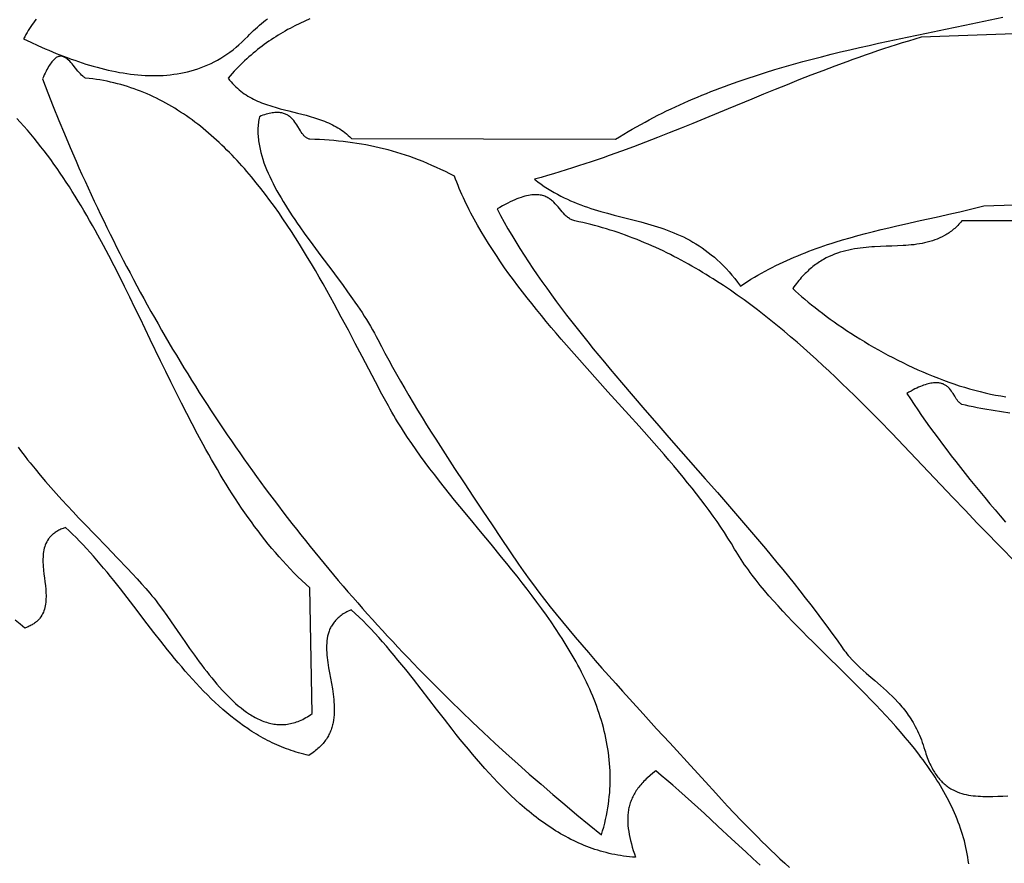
# Model space of a CAD drawing. Extents: x 0 to 600, y 0 to 588.
# Tile 40 of 55: x 377 to 426, y 91 to 132. Entities that reach past the tile are written whole.
import ezdxf

# ---------------------------------------------------------------- set-up
doc = ezdxf.new("R2010")
doc.units = 0

msp = doc.modelspace()

# ---------------------------------------------------------------- linework, layer by layer
for points in [[(378.079, 132.396), (378.012, 132.307), (377.945, 132.216), (377.88, 132.123), (377.816, 132.028), (377.754, 131.932), (377.693, 131.833), (377.633, 131.733), (377.575, 131.631), (377.518, 131.527), (377.462, 131.421), (377.813, 131.255), (378.167, 131.094), (378.524, 130.937), (378.703, 130.861), (378.882, 130.786), (379.063, 130.712), (379.243, 130.64), (379.424, 130.57), (379.606, 130.502), (379.788, 130.435), (379.97, 130.371), (380.152, 130.309), (380.334, 130.248), (380.517, 130.19), (380.7, 130.134), (380.882, 130.081), (381.065, 130.03), (381.248, 129.981), (381.431, 129.936), (381.613, 129.893), (381.795, 129.852), (381.978, 129.815), (382.16, 129.781), (382.341, 129.75), (382.522, 129.722), (382.703, 129.697), (382.884, 129.675), (383.064, 129.657), (383.243, 129.643), (383.422, 129.632), (383.601, 129.624), (383.778, 129.621), (383.955, 129.621), (384.132, 129.625), (384.307, 129.634), (384.482, 129.646), (384.656, 129.663), (384.829, 129.684), (385.001, 129.709), (385.172, 129.738), (385.341, 129.773), (385.51, 129.812), (385.678, 129.855), (385.845, 129.903), (386.01, 129.957), (386.174, 130.015), (386.337, 130.078), (386.498, 130.147), (386.658, 130.22), (386.817, 130.299), (386.974, 130.384), (387.13, 130.473), (387.284, 130.569), (387.436, 130.67), (387.587, 130.777), (387.736, 130.889), (387.884, 131.008), (388.029, 131.132), (388.173, 131.263), (388.315, 131.4), (388.455, 131.543), (388.549, 131.64), (388.643, 131.734), (388.739, 131.827), (388.835, 131.917), (388.933, 132.004), (389.031, 132.09), (389.13, 132.174), (389.231, 132.255), (389.332, 132.334), (389.433, 132.412)], [(391.5, 132.403), (391.255, 132.295), (391.013, 132.181), (390.773, 132.063), (390.654, 132.001), (390.535, 131.938), (390.417, 131.874), (390.299, 131.808), (390.183, 131.741), (390.067, 131.673), (389.951, 131.602), (389.836, 131.53), (389.722, 131.457), (389.608, 131.382), (389.496, 131.305), (389.383, 131.227), (389.272, 131.147), (389.161, 131.065), (389.051, 130.981), (388.942, 130.896), (388.833, 130.808), (388.726, 130.719), (388.619, 130.628), (388.513, 130.536), (388.407, 130.441), (388.303, 130.344), (388.199, 130.246), (388.096, 130.145), (387.994, 130.042), (387.893, 129.937), (387.792, 129.831), (387.693, 129.722), (387.594, 129.611), (387.497, 129.497), (387.567, 129.405), (387.639, 129.316), (387.714, 129.232), (387.79, 129.15), (387.869, 129.073), (387.949, 128.999), (388.031, 128.928), (388.115, 128.86), (388.201, 128.795), (388.288, 128.734), (388.376, 128.675), (388.467, 128.619), (388.558, 128.565), (388.651, 128.514), (388.745, 128.466), (388.84, 128.419), (388.937, 128.375), (389.034, 128.333), (389.133, 128.292), (389.233, 128.254), (389.333, 128.217), (389.434, 128.182), (389.536, 128.148), (389.639, 128.115), (389.846, 128.053), (390.055, 127.996), (390.265, 127.941), (390.476, 127.888), (390.899, 127.784), (391.109, 127.731), (391.319, 127.676), (391.526, 127.619), (391.731, 127.558), (391.934, 127.492), (392.034, 127.458), (392.133, 127.421), (392.231, 127.383), (392.328, 127.344), (392.424, 127.302), (392.519, 127.259), (392.612, 127.213), (392.705, 127.165), (392.796, 127.115), (392.885, 127.062), (392.973, 127.007), (393.059, 126.949), (393.144, 126.889), (393.227, 126.825), (393.309, 126.759), (393.388, 126.689), (393.466, 126.616), (393.541, 126.539), (406.5, 126.5), (406.705, 126.627), (406.91, 126.752), (407.117, 126.874), (407.324, 126.995), (407.532, 127.113), (407.741, 127.229), (407.95, 127.344), (408.16, 127.456), (408.372, 127.566), (408.584, 127.675), (408.796, 127.781), (409.01, 127.886), (409.224, 127.989), (409.438, 128.09), (409.654, 128.189), (409.87, 128.287), (410.087, 128.382), (410.304, 128.476), (410.523, 128.569), (410.741, 128.66), (410.961, 128.749), (411.181, 128.836), (411.401, 128.922), (411.623, 129.007), (411.844, 129.09), (412.067, 129.172), (412.513, 129.331), (412.961, 129.485), (413.412, 129.633), (413.864, 129.777), (414.318, 129.916), (414.774, 130.051), (415.231, 130.181), (415.69, 130.307), (416.151, 130.43), (416.613, 130.549), (417.076, 130.666), (417.54, 130.779), (418.005, 130.889), (418.471, 130.997), (418.938, 131.103), (419.406, 131.207), (419.874, 131.309), (420.812, 131.509), (421.752, 131.705), (422.693, 131.899), (423.633, 132.093), (424.573, 132.289), (425.51, 132.488)], [(427.451, 131.713), (421.5, 131.5), (421.189, 131.409), (420.879, 131.317), (420.57, 131.222), (420.263, 131.126), (419.958, 131.028), (419.653, 130.929), (419.35, 130.828), (419.048, 130.726), (418.747, 130.622), (418.447, 130.517), (418.148, 130.411), (417.851, 130.303), (417.258, 130.085), (416.669, 129.862), (416.082, 129.636), (415.499, 129.407), (414.917, 129.175), (414.337, 128.94), (413.759, 128.704), (413.182, 128.467), (412.03, 127.991), (410.876, 127.516), (410.299, 127.28), (409.72, 127.045), (409.139, 126.813), (408.557, 126.584), (407.972, 126.357), (407.384, 126.135), (406.793, 125.916), (406.198, 125.702), (405.899, 125.597), (405.599, 125.493), (405.299, 125.39), (404.996, 125.29), (404.693, 125.19), (404.389, 125.092), (404.083, 124.996), (403.776, 124.901), (403.467, 124.809), (403.157, 124.718), (402.846, 124.629), (402.533, 124.542), (402.691, 124.419), (402.85, 124.303), (403.009, 124.192), (403.169, 124.087), (403.329, 123.987), (403.49, 123.892), (403.652, 123.802), (403.814, 123.716), (403.976, 123.635), (404.138, 123.558), (404.301, 123.484), (404.465, 123.415), (404.628, 123.348), (404.792, 123.285), (404.956, 123.225), (405.12, 123.168), (405.285, 123.113), (405.449, 123.061), (405.614, 123.01), (405.778, 122.962), (406.108, 122.87), (406.437, 122.782), (406.766, 122.698), (407.095, 122.615), (407.422, 122.531), (407.749, 122.445), (408.074, 122.355), (408.236, 122.308), (408.398, 122.26), (408.559, 122.209), (408.72, 122.156), (408.88, 122.101), (409.04, 122.043), (409.199, 121.983), (409.358, 121.919), (409.515, 121.852), (409.673, 121.782), (409.829, 121.708), (409.985, 121.63), (410.14, 121.548), (410.294, 121.462), (410.448, 121.371), (410.6, 121.275), (410.752, 121.174), (410.903, 121.068), (411.053, 120.956), (411.202, 120.839), (411.35, 120.716), (411.497, 120.586), (411.642, 120.451), (411.787, 120.308), (411.931, 120.159), (412.073, 120.003), (412.215, 119.84), (412.355, 119.669), (412.494, 119.49), (412.631, 119.304), (412.802, 119.416), (412.973, 119.526), (413.145, 119.633), (413.318, 119.737), (413.491, 119.838), (413.666, 119.937), (413.84, 120.033), (414.016, 120.126), (414.192, 120.218), (414.369, 120.306), (414.546, 120.393), (414.724, 120.477), (414.902, 120.559), (415.081, 120.639), (415.261, 120.717), (415.441, 120.792), (415.622, 120.866), (415.804, 120.938), (415.986, 121.008), (416.168, 121.076), (416.351, 121.143), (416.535, 121.208), (416.719, 121.271), (416.903, 121.333), (417.088, 121.393), (417.274, 121.452), (417.646, 121.566), (418.02, 121.674), (418.395, 121.779), (418.773, 121.879), (419.152, 121.976), (419.532, 122.069), (419.913, 122.16), (420.296, 122.25), (420.68, 122.337), (421.452, 122.509), (422.227, 122.681), (423.005, 122.856), (423.395, 122.946), (423.786, 123.038), (424.177, 123.133), (424.569, 123.232), (432.5, 123.5)], [(423.831, 90.982), (423.81, 91.143), (423.786, 91.304), (423.758, 91.464), (423.728, 91.622), (423.694, 91.78), (423.657, 91.938), (423.618, 92.094), (423.575, 92.25), (423.529, 92.405), (423.481, 92.56), (423.43, 92.713), (423.376, 92.866), (423.319, 93.019), (423.26, 93.17), (423.198, 93.321), (423.133, 93.471), (423.066, 93.621), (422.997, 93.77), (422.925, 93.918), (422.85, 94.066), (422.774, 94.213), (422.695, 94.359), (422.614, 94.505), (422.53, 94.65), (422.445, 94.794), (422.358, 94.938), (422.268, 95.082), (422.177, 95.225), (422.083, 95.367), (421.988, 95.509), (421.891, 95.65), (421.792, 95.791), (421.691, 95.931), (421.589, 96.071), (421.485, 96.21), (421.38, 96.349), (421.164, 96.625), (420.943, 96.899), (420.717, 97.171), (420.485, 97.442), (420.25, 97.711), (420.009, 97.978), (419.766, 98.244), (419.519, 98.509), (419.268, 98.772), (419.016, 99.034), (418.761, 99.295), (418.504, 99.555), (418.246, 99.813), (417.728, 100.328), (416.691, 101.347), (416.18, 101.853), (415.927, 102.106), (415.677, 102.358), (415.43, 102.61), (415.186, 102.862), (414.946, 103.113), (414.71, 103.365), (414.479, 103.617), (414.252, 103.869), (414.031, 104.121), (413.816, 104.373), (413.606, 104.625), (413.404, 104.879), (413.208, 105.132), (413.112, 105.259), (413.019, 105.386), (412.928, 105.513), (412.838, 105.641), (412.751, 105.768), (412.665, 105.896), (412.582, 106.024), (412.501, 106.152), (412.422, 106.281), (412.345, 106.409), (412.185, 106.677), (412.019, 106.945), (411.845, 107.214), (411.666, 107.483), (411.481, 107.753), (411.29, 108.024), (411.094, 108.295), (410.892, 108.567), (410.685, 108.839), (410.474, 109.112), (410.258, 109.386), (410.038, 109.66), (409.814, 109.934), (409.586, 110.21), (409.355, 110.485), (409.12, 110.762), (408.882, 111.039), (408.641, 111.316), (408.152, 111.873), (407.655, 112.432), (407.15, 112.994), (406.13, 114.124), (405.617, 114.692), (405.105, 115.262), (404.597, 115.835), (404.344, 116.122), (404.093, 116.41), (403.843, 116.699), (403.595, 116.987), (403.35, 117.277), (403.106, 117.567), (402.866, 117.858), (402.628, 118.149), (402.393, 118.44), (402.162, 118.733), (401.934, 119.025), (401.71, 119.319), (401.49, 119.613), (401.275, 119.907), (401.063, 120.202), (400.857, 120.498), (400.656, 120.794), (400.46, 121.09), (400.269, 121.387), (400.084, 121.685), (399.905, 121.983), (399.732, 122.282), (399.648, 122.432), (399.565, 122.582), (399.485, 122.731), (399.405, 122.881), (399.328, 123.032), (399.253, 123.182), (399.179, 123.332), (399.107, 123.483), (399.037, 123.633), (398.968, 123.784), (398.902, 123.935), (398.837, 124.086), (398.775, 124.237), (398.714, 124.389), (398.656, 124.54), (398.599, 124.692), (398.375, 124.806), (398.153, 124.916), (397.932, 125.022), (397.712, 125.123), (397.493, 125.221), (397.276, 125.314), (397.059, 125.403), (396.843, 125.488), (396.628, 125.57), (396.413, 125.647), (396.198, 125.721), (395.984, 125.791), (395.769, 125.857), (395.555, 125.919), (395.34, 125.979), (395.125, 126.034), (394.909, 126.086), (394.692, 126.135), (394.474, 126.181), (394.256, 126.223), (394.036, 126.262), (393.815, 126.298), (393.593, 126.331), (393.368, 126.361), (393.143, 126.388), (392.915, 126.412), (392.685, 126.434), (392.453, 126.452), (392.219, 126.468), (391.982, 126.481), (391.742, 126.492), (391.5, 126.5), (391.5, 126.5), (391.467, 126.509), (391.436, 126.519), (391.405, 126.532), (391.376, 126.548), (391.347, 126.564), (391.32, 126.583), (391.293, 126.604), (391.268, 126.626), (391.243, 126.65), (391.218, 126.675), (391.171, 126.73), (391.126, 126.789), (391.082, 126.853), (391.039, 126.919), (390.997, 126.988), (390.91, 127.131), (390.864, 127.203), (390.817, 127.274), (390.768, 127.345), (390.715, 127.413), (390.659, 127.478), (390.599, 127.54), (390.567, 127.569), (390.534, 127.597), (390.5, 127.624), (390.464, 127.65), (390.427, 127.674), (390.389, 127.696), (390.349, 127.717), (390.307, 127.736), (390.264, 127.753), (390.219, 127.769), (390.172, 127.782), (390.123, 127.793), (390.072, 127.802), (390.019, 127.809), (389.965, 127.813), (389.908, 127.815), (389.848, 127.814), (389.787, 127.81), (389.723, 127.804), (389.657, 127.795), (389.588, 127.782), (389.517, 127.767), (389.443, 127.749), (389.366, 127.727), (389.287, 127.702), (389.204, 127.674), (389.119, 127.642), (389.031, 127.606), (389.015, 127.53), (389.001, 127.453), (388.989, 127.376), (388.978, 127.299), (388.97, 127.221), (388.964, 127.143), (388.959, 127.065), (388.956, 126.986), (388.956, 126.907), (388.957, 126.827), (388.959, 126.748), (388.964, 126.668), (388.97, 126.588), (388.978, 126.507), (388.988, 126.426), (388.999, 126.345), (389.012, 126.264), (389.027, 126.182), (389.06, 126.018), (389.1, 125.852), (389.146, 125.686), (389.198, 125.519), (389.255, 125.35), (389.318, 125.181), (389.386, 125.011), (389.458, 124.84), (389.536, 124.669), (389.618, 124.497), (389.704, 124.324), (389.795, 124.15), (389.889, 123.976), (389.988, 123.801), (390.09, 123.626), (390.195, 123.45), (390.304, 123.274), (390.415, 123.098), (390.53, 122.921), (390.646, 122.744), (390.766, 122.566), (390.887, 122.389), (391.011, 122.211), (391.263, 121.855), (391.521, 121.499), (391.783, 121.142), (392.048, 120.787), (392.578, 120.078), (392.841, 119.726), (393.1, 119.375), (393.353, 119.027), (393.6, 118.681), (393.72, 118.509), (393.838, 118.338), (393.953, 118.167), (394.066, 117.998), (394.176, 117.829), (394.282, 117.661), (394.386, 117.494), (394.485, 117.328), (394.581, 117.163), (394.674, 116.999), (394.762, 116.837), (394.845, 116.675), (395.015, 116.344), (395.192, 116.008), (395.374, 115.669), (395.563, 115.327), (395.756, 114.982), (395.955, 114.633), (396.158, 114.283), (396.366, 113.93), (396.577, 113.576), (396.793, 113.22), (397.011, 112.862), (397.233, 112.505), (397.457, 112.146), (397.683, 111.788), (397.912, 111.429), (398.141, 111.071), (398.604, 110.358), (399.07, 109.65), (399.534, 108.951), (399.995, 108.263), (400.45, 107.588), (400.896, 106.929), (401.75, 105.669), (401.863, 105.504), (401.979, 105.337), (402.099, 105.168), (402.222, 104.997), (402.476, 104.651), (402.742, 104.298), (403.018, 103.94), (403.303, 103.576), (403.598, 103.209), (403.9, 102.838), (404.21, 102.464), (404.526, 102.087), (404.848, 101.708), (405.174, 101.329), (405.504, 100.948), (405.838, 100.568), (406.173, 100.189), (406.51, 99.81), (406.848, 99.434), (407.185, 99.06), (407.856, 98.322), (408.516, 97.601), (409.159, 96.903), (410.366, 95.594), (410.918, 94.992), (411.425, 94.433), (411.696, 94.135), (411.998, 93.809), (412.33, 93.456), (412.689, 93.082), (413.072, 92.689), (413.478, 92.282), (413.688, 92.074), (413.902, 91.864), (414.121, 91.652), (414.344, 91.439), (414.571, 91.225), (414.801, 91.01), (415.034, 90.796)], [(377.192, 111.399), (377.304, 111.247), (377.419, 111.094), (377.536, 110.942), (377.655, 110.79), (377.776, 110.638), (378.023, 110.334), (378.276, 110.031), (378.535, 109.728), (378.799, 109.427), (379.067, 109.127), (379.338, 108.828), (379.611, 108.531), (379.886, 108.236), (380.162, 107.944), (380.437, 107.654), (380.986, 107.083), (381.526, 106.525), (382.05, 105.983), (382.552, 105.458), (382.793, 105.203), (383.026, 104.953), (383.25, 104.708), (383.465, 104.469), (383.562, 104.358), (383.66, 104.241), (383.759, 104.12), (383.86, 103.993), (383.961, 103.862), (384.063, 103.726), (384.271, 103.444), (384.483, 103.148), (384.699, 102.84), (385.143, 102.199), (385.371, 101.871), (385.603, 101.54), (385.839, 101.21), (386.079, 100.882), (386.2, 100.719), (386.322, 100.558), (386.446, 100.399), (386.57, 100.242), (386.695, 100.087), (386.821, 99.935), (386.948, 99.785), (387.076, 99.639), (387.204, 99.496), (387.334, 99.357), (387.464, 99.222), (387.596, 99.091), (387.728, 98.964), (387.861, 98.843), (387.995, 98.727), (388.13, 98.616), (388.266, 98.511), (388.403, 98.412), (388.54, 98.32), (388.609, 98.276), (388.679, 98.234), (388.748, 98.193), (388.818, 98.155), (388.888, 98.118), (388.958, 98.083), (389.028, 98.049), (389.099, 98.018), (389.17, 97.989), (389.24, 97.961), (389.312, 97.936), (389.383, 97.913), (389.455, 97.891), (389.526, 97.872), (389.598, 97.855), (389.67, 97.84), (389.743, 97.828), (389.815, 97.818), (389.888, 97.81), (389.961, 97.804), (390.034, 97.801), (390.108, 97.8), (390.181, 97.801), (390.255, 97.805), (390.329, 97.812), (390.403, 97.821), (390.478, 97.832), (390.552, 97.847), (390.627, 97.864), (390.702, 97.883), (390.777, 97.905), (390.852, 97.931), (390.928, 97.958), (391.003, 97.989), (391.079, 98.023), (391.155, 98.059), (391.232, 98.099), (391.308, 98.141), (391.385, 98.186), (391.461, 98.235), (391.538, 98.286), (391.616, 98.341), (391.5, 104.5), (391.302, 104.681), (391.108, 104.864), (390.915, 105.051), (390.726, 105.241), (390.539, 105.434), (390.354, 105.63), (390.172, 105.829), (389.993, 106.03), (389.815, 106.235), (389.64, 106.442), (389.467, 106.651), (389.297, 106.863), (389.128, 107.078), (388.962, 107.295), (388.798, 107.514), (388.636, 107.735), (388.475, 107.959), (388.317, 108.185), (388.16, 108.413), (388.005, 108.643), (387.852, 108.875), (387.701, 109.109), (387.551, 109.344), (387.403, 109.582), (387.256, 109.821), (387.111, 110.062), (386.967, 110.304), (386.824, 110.548), (386.683, 110.793), (386.543, 111.04), (386.404, 111.287), (386.267, 111.537), (385.995, 112.039), (385.727, 112.545), (385.462, 113.054), (385.201, 113.567), (384.943, 114.083), (384.687, 114.601), (384.432, 115.12), (384.18, 115.641), (383.677, 116.684), (383.175, 117.724), (382.924, 118.243), (382.671, 118.76), (382.417, 119.274), (382.161, 119.785), (381.903, 120.293), (381.642, 120.797), (381.378, 121.296), (381.111, 121.79), (380.975, 122.035), (380.839, 122.279), (380.702, 122.521), (380.563, 122.761), (380.424, 123), (380.283, 123.237), (380.141, 123.473), (379.997, 123.706), (379.852, 123.938), (379.706, 124.167), (379.558, 124.395), (379.409, 124.621), (379.258, 124.844), (379.105, 125.065), (378.95, 125.284), (378.794, 125.501), (378.636, 125.715), (378.476, 125.927), (378.315, 126.136), (378.151, 126.342), (377.985, 126.546), (377.817, 126.747), (377.647, 126.945), (377.475, 127.141), (377.3, 127.333), (377.124, 127.523)], [(426.031, 105.861), (425.451, 106.452), (425.15, 106.758), (424.85, 107.065), (424.25, 107.685), (423.651, 108.31), (423.053, 108.939), (421.856, 110.201), (421.256, 110.832), (420.654, 111.462), (420.051, 112.088), (419.445, 112.709), (419.141, 113.018), (418.836, 113.325), (418.53, 113.63), (418.223, 113.933), (417.916, 114.235), (417.607, 114.533), (417.297, 114.83), (416.986, 115.123), (416.674, 115.414), (416.36, 115.702), (416.046, 115.987), (415.729, 116.268), (415.411, 116.546), (415.092, 116.82), (414.771, 117.09), (414.449, 117.356), (414.125, 117.619), (413.799, 117.876), (413.471, 118.13), (413.141, 118.378), (412.809, 118.622), (412.475, 118.861), (412.14, 119.094), (411.802, 119.322), (411.462, 119.545), (411.291, 119.654), (411.119, 119.762), (410.947, 119.868), (410.774, 119.973), (410.601, 120.076), (410.427, 120.178), (410.253, 120.278), (410.078, 120.377), (409.902, 120.474), (409.726, 120.569), (409.549, 120.663), (409.371, 120.755), (409.193, 120.846), (409.014, 120.934), (408.834, 121.022), (408.654, 121.107), (408.473, 121.19), (408.291, 121.272), (408.109, 121.352), (407.926, 121.43), (407.742, 121.506), (407.557, 121.581), (407.372, 121.653), (407.186, 121.724), (406.999, 121.793), (406.812, 121.859), (406.624, 121.924), (406.434, 121.987), (406.245, 122.048), (406.054, 122.106), (405.863, 122.163), (405.67, 122.217), (405.477, 122.27), (405.284, 122.32), (405.089, 122.368), (404.893, 122.415), (404.697, 122.458), (404.5, 122.5), (404.5, 122.5), (404.452, 122.513), (404.406, 122.529), (404.361, 122.547), (404.318, 122.568), (404.277, 122.59), (404.236, 122.615), (404.197, 122.641), (404.159, 122.67), (404.122, 122.7), (404.086, 122.731), (404.016, 122.798), (403.948, 122.87), (403.882, 122.945), (403.751, 123.102), (403.685, 123.181), (403.617, 123.26), (403.547, 123.337), (403.474, 123.411), (403.436, 123.446), (403.396, 123.481), (403.356, 123.514), (403.314, 123.546), (403.271, 123.577), (403.226, 123.606), (403.18, 123.633), (403.132, 123.659), (403.083, 123.682), (403.031, 123.703), (402.977, 123.722), (402.922, 123.739), (402.864, 123.753), (402.803, 123.764), (402.741, 123.773), (402.676, 123.779), (402.608, 123.781), (402.537, 123.781), (402.464, 123.777), (402.388, 123.77), (402.309, 123.759), (402.227, 123.745), (402.141, 123.726), (402.052, 123.704), (401.96, 123.678), (401.865, 123.647), (401.765, 123.613), (401.662, 123.573), (401.556, 123.529), (401.445, 123.481), (401.33, 123.427), (401.212, 123.369), (401.089, 123.305), (400.961, 123.236), (400.83, 123.162), (400.694, 123.082), (400.863, 122.761), (401.04, 122.439), (401.222, 122.116), (401.411, 121.793), (401.606, 121.47), (401.807, 121.146), (402.014, 120.822), (402.226, 120.497), (402.443, 120.171), (402.666, 119.845), (402.894, 119.519), (403.126, 119.192), (403.364, 118.865), (403.606, 118.537), (403.852, 118.209), (404.102, 117.88), (404.356, 117.551), (404.614, 117.221), (404.876, 116.891), (405.141, 116.561), (405.409, 116.23), (405.681, 115.898), (405.956, 115.566), (406.233, 115.234), (406.513, 114.901), (406.795, 114.567), (407.366, 113.899), (407.945, 113.23), (408.531, 112.558), (409.121, 111.885), (409.714, 111.21), (410.906, 109.854), (411.502, 109.174), (412.096, 108.492), (412.687, 107.808), (413.272, 107.123), (413.563, 106.78), (413.852, 106.436), (414.139, 106.092), (414.424, 105.748), (414.706, 105.403), (414.987, 105.058), (415.264, 104.712), (415.539, 104.366), (415.811, 104.02), (416.08, 103.673), (416.346, 103.325), (416.608, 102.978), (416.867, 102.63), (417.122, 102.281), (417.373, 101.933), (417.619, 101.584), (417.677, 101.503), (417.736, 101.424), (417.796, 101.346), (417.857, 101.271), (417.918, 101.196), (417.981, 101.124), (418.109, 100.982), (418.241, 100.844), (418.375, 100.711), (418.512, 100.581), (418.651, 100.454), (418.791, 100.329), (418.933, 100.205), (419.22, 99.959), (419.508, 99.712), (419.651, 99.585), (419.794, 99.457), (419.935, 99.325), (420.076, 99.19), (420.214, 99.05), (420.35, 98.906), (420.417, 98.832), (420.483, 98.756), (420.549, 98.678), (420.613, 98.599), (420.677, 98.519), (420.74, 98.436), (420.803, 98.352), (420.864, 98.265), (420.924, 98.177), (420.983, 98.087), (421.041, 97.994), (421.098, 97.899), (421.154, 97.802), (421.208, 97.702), (421.262, 97.599), (421.313, 97.495), (421.364, 97.387), (421.413, 97.277), (421.461, 97.163), (421.507, 97.047), (421.551, 96.928), (421.594, 96.806), (421.636, 96.681), (421.675, 96.552), (421.704, 96.459), (421.734, 96.367), (421.764, 96.279), (421.795, 96.193), (421.827, 96.109), (421.86, 96.028), (421.894, 95.949), (421.928, 95.872), (421.964, 95.798), (422, 95.726), (422.036, 95.657), (422.074, 95.589), (422.112, 95.524), (422.151, 95.461), (422.191, 95.4), (422.231, 95.341), (422.272, 95.285), (422.313, 95.23), (422.356, 95.177), (422.399, 95.126), (422.442, 95.077), (422.487, 95.03), (422.531, 94.985), (422.577, 94.941), (422.623, 94.9), (422.67, 94.86), (422.717, 94.821), (422.765, 94.785), (422.813, 94.75), (422.862, 94.716), (422.911, 94.685), (422.961, 94.654), (423.012, 94.626), (423.063, 94.598), (423.166, 94.548), (423.271, 94.503), (423.378, 94.463), (423.487, 94.427), (423.597, 94.397), (423.709, 94.37), (423.822, 94.348), (423.936, 94.329), (424.052, 94.314), (424.169, 94.302), (424.287, 94.293), (424.406, 94.286), (424.526, 94.282), (424.646, 94.28), (424.768, 94.279), (425.012, 94.282), (425.259, 94.289), (425.506, 94.297), (425.754, 94.304)], [(430.5, 122.5), (423.5, 122.5), (423.451, 122.442), (423.401, 122.385), (423.35, 122.33), (423.299, 122.278), (423.247, 122.227), (423.195, 122.178), (423.142, 122.13), (423.089, 122.085), (423.035, 122.041), (422.98, 121.998), (422.925, 121.958), (422.87, 121.919), (422.814, 121.881), (422.758, 121.845), (422.701, 121.81), (422.643, 121.777), (422.527, 121.715), (422.41, 121.659), (422.29, 121.608), (422.169, 121.561), (422.046, 121.519), (421.922, 121.482), (421.796, 121.448), (421.669, 121.418), (421.54, 121.392), (421.41, 121.369), (421.279, 121.349), (421.147, 121.332), (421.014, 121.318), (420.88, 121.305), (420.745, 121.294), (420.609, 121.285), (420.334, 121.271), (420.057, 121.26), (419.778, 121.251), (419.497, 121.24), (419.215, 121.227), (419.074, 121.218), (418.932, 121.208), (418.791, 121.195), (418.649, 121.181), (418.508, 121.164), (418.367, 121.145), (418.226, 121.123), (418.086, 121.097), (417.945, 121.069), (417.806, 121.036), (417.666, 120.999), (417.527, 120.958), (417.389, 120.913), (417.252, 120.862), (417.115, 120.807), (416.979, 120.746), (416.844, 120.68), (416.71, 120.607), (416.644, 120.569), (416.577, 120.529), (416.511, 120.487), (416.445, 120.444), (416.38, 120.399), (416.314, 120.353), (416.249, 120.304), (416.185, 120.254), (416.12, 120.202), (416.056, 120.148), (415.993, 120.092), (415.929, 120.035), (415.866, 119.975), (415.804, 119.914), (415.742, 119.85), (415.68, 119.785), (415.618, 119.717), (415.557, 119.647), (415.496, 119.575), (415.436, 119.501), (415.376, 119.425), (415.317, 119.346), (415.258, 119.265), (415.199, 119.182), (415.338, 119.053), (415.483, 118.921), (415.634, 118.788), (415.79, 118.654), (415.952, 118.518), (416.119, 118.382), (416.292, 118.244), (416.47, 118.106), (416.652, 117.966), (416.839, 117.827), (417.031, 117.687), (417.227, 117.548), (417.428, 117.408), (417.632, 117.268), (417.841, 117.129), (418.053, 116.991), (418.269, 116.853), (418.488, 116.716), (418.711, 116.58), (418.937, 116.445), (419.165, 116.312), (419.397, 116.18), (419.631, 116.05), (419.868, 115.922), (420.108, 115.796), (420.349, 115.672), (420.593, 115.55), (420.838, 115.431), (421.085, 115.315), (421.334, 115.202), (421.584, 115.092), (421.835, 114.984), (422.088, 114.881), (422.342, 114.78), (422.596, 114.684), (422.851, 114.591), (423.106, 114.503), (423.362, 114.418), (423.618, 114.338), (423.874, 114.263), (424.13, 114.192), (424.385, 114.126), (424.64, 114.065), (424.894, 114.009), (425.148, 113.959), (425.401, 113.914), (425.652, 113.875)], [(425.849, 113.063), (425.437, 113.133), (425.029, 113.2), (424.628, 113.267), (424.431, 113.302), (424.237, 113.337), (424.047, 113.374), (423.86, 113.414), (423.678, 113.455), (423.5, 113.5), (423.5, 113.5), (423.472, 113.515), (423.445, 113.533), (423.419, 113.551), (423.395, 113.572), (423.371, 113.593), (423.347, 113.616), (423.303, 113.666), (423.261, 113.72), (423.221, 113.777), (423.181, 113.838), (423.142, 113.9), (423.064, 114.027), (423.023, 114.091), (422.98, 114.153), (422.934, 114.214), (422.885, 114.273), (422.833, 114.328), (422.805, 114.354), (422.776, 114.379), (422.746, 114.403), (422.715, 114.425), (422.682, 114.447), (422.647, 114.466), (422.612, 114.484), (422.574, 114.501), (422.535, 114.516), (422.494, 114.529), (422.451, 114.54), (422.407, 114.548), (422.36, 114.555), (422.311, 114.56), (422.261, 114.562), (422.208, 114.562), (422.152, 114.559), (422.095, 114.554), (422.035, 114.546), (421.972, 114.536), (421.907, 114.522), (421.839, 114.506), (421.769, 114.486), (421.695, 114.463), (421.619, 114.437), (421.54, 114.408), (421.458, 114.375), (421.372, 114.339), (421.284, 114.299), (421.192, 114.256), (421.097, 114.208), (420.999, 114.157), (420.897, 114.102), (420.791, 114.042), (420.966, 113.774), (421.146, 113.503), (421.331, 113.231), (421.521, 112.956), (421.715, 112.68), (421.914, 112.401), (422.118, 112.121), (422.326, 111.839), (422.538, 111.555), (422.754, 111.27), (422.974, 110.983), (423.198, 110.694), (423.426, 110.404), (423.658, 110.112), (423.893, 109.819), (424.132, 109.524), (424.375, 109.228), (424.62, 108.931), (424.869, 108.632), (425.121, 108.333), (425.376, 108.032), (425.634, 107.73)], [(413.599, 90.917), (413.244, 91.238), (412.892, 91.56), (412.198, 92.199), (411.52, 92.826), (410.86, 93.435), (410.539, 93.73), (410.223, 94.018), (409.913, 94.297), (409.61, 94.567), (409.314, 94.827), (409.026, 95.075), (408.745, 95.312), (408.473, 95.535), (408.329, 95.422), (408.195, 95.308), (408.068, 95.195), (408.009, 95.138), (407.951, 95.081), (407.895, 95.024), (407.841, 94.967), (407.79, 94.909), (407.74, 94.852), (407.693, 94.794), (407.647, 94.737), (407.604, 94.679), (407.562, 94.62), (407.522, 94.562), (407.484, 94.503), (407.449, 94.445), (407.415, 94.385), (407.382, 94.326), (407.352, 94.266), (407.324, 94.206), (407.297, 94.146), (407.272, 94.085), (407.249, 94.024), (407.227, 93.963), (407.208, 93.901), (407.19, 93.839), (407.174, 93.777), (407.159, 93.714), (407.146, 93.65), (407.135, 93.586), (407.125, 93.522), (407.117, 93.457), (407.11, 93.392), (407.105, 93.326), (407.102, 93.259), (407.1, 93.193), (407.099, 93.125), (407.103, 92.988), (407.112, 92.849), (407.127, 92.708), (407.147, 92.563), (407.173, 92.416), (407.204, 92.266), (407.24, 92.113), (407.28, 91.957), (407.325, 91.798), (407.375, 91.635), (407.43, 91.469), (407.488, 91.299), (407.339, 91.309), (407.191, 91.322), (407.044, 91.338), (406.897, 91.356), (406.752, 91.377), (406.609, 91.401), (406.466, 91.428), (406.324, 91.456), (406.183, 91.488), (406.043, 91.522), (405.904, 91.558), (405.767, 91.597), (405.63, 91.638), (405.494, 91.682), (405.359, 91.728), (405.225, 91.776), (405.092, 91.827), (404.96, 91.88), (404.829, 91.934), (404.698, 91.991), (404.569, 92.051), (404.44, 92.112), (404.313, 92.175), (404.186, 92.241), (404.06, 92.308), (403.935, 92.377), (403.81, 92.448), (403.687, 92.522), (403.564, 92.597), (403.442, 92.673), (403.321, 92.752), (403.2, 92.832), (403.081, 92.914), (402.962, 92.998), (402.844, 93.083), (402.726, 93.17), (402.61, 93.258), (402.494, 93.348), (402.378, 93.44), (402.264, 93.533), (402.15, 93.627), (402.036, 93.723), (401.812, 93.919), (401.589, 94.12), (401.369, 94.325), (401.152, 94.536), (400.937, 94.751), (400.723, 94.97), (400.512, 95.192), (400.303, 95.418), (400.096, 95.648), (399.89, 95.88), (399.686, 96.116), (399.484, 96.353), (399.284, 96.593), (399.084, 96.835), (398.886, 97.078), (398.69, 97.323), (398.494, 97.569), (398.106, 98.062), (397.722, 98.557), (397.341, 99.05), (396.961, 99.54), (396.584, 100.024), (396.207, 100.501), (396.018, 100.735), (395.83, 100.967), (395.641, 101.196), (395.452, 101.422), (395.263, 101.643), (395.073, 101.861), (394.883, 102.075), (394.692, 102.285), (394.501, 102.489), (394.308, 102.689), (394.115, 102.883), (393.921, 103.072), (393.726, 103.256), (393.53, 103.433), (393.459, 103.401), (393.392, 103.368), (393.326, 103.334), (393.264, 103.3), (393.204, 103.264), (393.146, 103.228), (393.091, 103.191), (393.037, 103.153), (392.987, 103.114), (392.938, 103.074), (392.892, 103.034), (392.848, 102.993), (392.806, 102.951), (392.766, 102.908), (392.728, 102.864), (392.692, 102.82), (392.658, 102.775), (392.626, 102.729), (392.596, 102.683), (392.568, 102.635), (392.541, 102.588), (392.516, 102.539), (392.493, 102.49), (392.472, 102.44), (392.452, 102.39), (392.434, 102.339), (392.417, 102.287), (392.402, 102.235), (392.389, 102.182), (392.377, 102.129), (392.356, 102.02), (392.341, 101.91), (392.331, 101.798), (392.326, 101.683), (392.324, 101.567), (392.327, 101.45), (392.333, 101.331), (392.342, 101.21), (392.354, 101.088), (392.369, 100.965), (392.386, 100.84), (392.405, 100.715), (392.426, 100.588), (392.471, 100.333), (392.518, 100.075), (392.565, 99.816), (392.609, 99.556), (392.629, 99.426), (392.647, 99.296), (392.664, 99.166), (392.678, 99.036), (392.689, 98.907), (392.698, 98.779), (392.703, 98.651), (392.704, 98.524), (392.702, 98.397), (392.695, 98.272), (392.683, 98.147), (392.667, 98.024), (392.645, 97.902), (392.632, 97.842), (392.617, 97.782), (392.601, 97.722), (392.584, 97.662), (392.565, 97.603), (392.544, 97.545), (392.522, 97.487), (392.498, 97.429), (392.472, 97.372), (392.444, 97.315), (392.415, 97.258), (392.384, 97.202), (392.35, 97.147), (392.315, 97.092), (392.278, 97.038), (392.239, 96.984), (392.198, 96.931), (392.155, 96.878), (392.109, 96.826), (392.062, 96.774), (392.012, 96.723), (391.96, 96.673), (391.905, 96.623), (391.848, 96.574), (391.789, 96.525), (391.728, 96.478), (391.663, 96.431), (391.597, 96.384), (391.528, 96.338), (391.456, 96.293), (391.329, 96.322), (391.204, 96.352), (391.079, 96.384), (390.956, 96.418), (390.833, 96.454), (390.711, 96.492), (390.59, 96.531), (390.471, 96.573), (390.352, 96.616), (390.233, 96.661), (390.116, 96.708), (390, 96.756), (389.884, 96.807), (389.769, 96.859), (389.656, 96.912), (389.543, 96.967), (389.43, 97.024), (389.319, 97.083), (389.208, 97.142), (389.098, 97.204), (388.989, 97.267), (388.881, 97.331), (388.773, 97.397), (388.666, 97.464), (388.56, 97.533), (388.455, 97.603), (388.246, 97.747), (388.04, 97.897), (387.836, 98.051), (387.635, 98.211), (387.437, 98.374), (387.241, 98.543), (387.047, 98.715), (386.855, 98.892), (386.666, 99.072), (386.479, 99.256), (386.293, 99.443), (386.11, 99.634), (385.928, 99.828), (385.748, 100.024), (385.569, 100.223), (385.393, 100.425), (385.217, 100.628), (385.043, 100.834), (384.87, 101.042), (384.699, 101.251), (384.528, 101.462), (384.19, 101.887), (383.856, 102.315), (383.524, 102.745), (382.866, 103.604), (382.539, 104.03), (382.211, 104.451), (381.883, 104.866), (381.719, 105.07), (381.554, 105.273), (381.389, 105.473), (381.223, 105.671), (381.056, 105.866), (380.889, 106.058), (380.72, 106.247), (380.551, 106.432), (380.381, 106.614), (380.21, 106.792), (380.038, 106.967), (379.864, 107.137), (379.689, 107.303), (379.512, 107.464), (379.398, 107.421), (379.343, 107.398), (379.291, 107.375), (379.24, 107.351), (379.191, 107.326), (379.144, 107.3), (379.099, 107.273), (379.056, 107.246), (379.014, 107.218), (378.974, 107.189), (378.936, 107.16), (378.899, 107.13), (378.864, 107.099), (378.831, 107.067), (378.799, 107.035), (378.769, 107.003), (378.74, 106.969), (378.713, 106.935), (378.687, 106.901), (378.639, 106.83), (378.597, 106.757), (378.559, 106.682), (378.527, 106.605), (378.499, 106.526), (378.475, 106.445), (378.456, 106.362), (378.44, 106.278), (378.428, 106.193), (378.419, 106.106), (378.414, 106.018), (378.411, 105.928), (378.411, 105.838), (378.413, 105.746), (378.417, 105.654), (378.423, 105.561), (378.439, 105.374), (378.46, 105.184), (378.483, 104.994), (378.506, 104.804), (378.528, 104.615), (378.545, 104.427), (378.552, 104.335), (378.557, 104.243), (378.561, 104.151), (378.562, 104.061), (378.56, 103.972), (378.556, 103.884), (378.549, 103.797), (378.539, 103.711), (378.525, 103.628), (378.508, 103.545), (378.487, 103.465), (378.461, 103.386), (378.432, 103.309), (378.397, 103.234), (378.357, 103.161), (378.313, 103.091), (378.263, 103.022), (378.235, 102.989), (378.207, 102.957), (378.177, 102.925), (378.145, 102.893), (378.112, 102.863), (378.077, 102.833), (378.04, 102.803), (378.002, 102.775), (377.963, 102.747), (377.921, 102.72), (377.878, 102.693), (377.833, 102.668), (377.786, 102.643), (377.738, 102.619), (377.687, 102.596), (377.635, 102.573), (377.525, 102.531), (377.287, 102.726), (377.054, 102.923)]]:
    msp.add_lwpolyline(points)
msp.add_lwpolyline([(380.5, 129.5), (380.468, 129.52), (380.435, 129.542), (380.404, 129.566), (380.372, 129.591), (380.31, 129.646), (380.249, 129.707), (380.189, 129.772), (380.13, 129.84), (380.013, 129.982), (379.898, 130.125), (379.84, 130.195), (379.782, 130.261), (379.724, 130.324), (379.666, 130.382), (379.607, 130.434), (379.578, 130.458), (379.548, 130.48), (379.518, 130.5), (379.487, 130.517), (379.457, 130.533), (379.426, 130.546), (379.395, 130.557), (379.364, 130.565), (379.332, 130.57), (379.3, 130.573), (379.268, 130.573), (379.235, 130.569), (379.202, 130.562), (379.168, 130.552), (379.134, 130.539), (379.1, 130.522), (379.065, 130.501), (379.03, 130.476), (378.994, 130.448), (378.957, 130.415), (378.921, 130.378), (378.883, 130.337), (378.845, 130.291), (378.807, 130.241), (378.767, 130.185), (378.728, 130.125), (378.687, 130.061), (378.646, 129.99), (378.604, 129.915), (378.562, 129.835), (378.518, 129.748), (378.475, 129.657), (378.43, 129.559), (378.384, 129.456), (378.647, 128.777), (378.914, 128.101), (379.187, 127.428), (379.464, 126.759), (379.746, 126.094), (380.034, 125.432), (380.179, 125.103), (380.326, 124.774), (380.474, 124.446), (380.624, 124.119), (380.774, 123.792), (380.926, 123.467), (381.08, 123.142), (381.234, 122.819), (381.39, 122.496), (381.547, 122.174), (381.705, 121.853), (381.865, 121.532), (382.025, 121.213), (382.188, 120.894), (382.351, 120.576), (382.516, 120.259), (382.682, 119.943), (382.849, 119.628), (383.018, 119.313), (383.187, 119), (383.359, 118.687), (383.531, 118.375), (383.705, 118.063), (383.88, 117.753), (384.056, 117.443), (384.234, 117.134), (384.413, 116.826), (384.593, 116.519), (384.775, 116.213), (384.958, 115.907), (385.142, 115.602), (385.328, 115.298), (385.514, 114.995), (385.703, 114.693), (385.892, 114.391), (386.083, 114.09), (386.275, 113.79), (386.469, 113.491), (386.664, 113.192), (386.86, 112.895), (387.057, 112.598), (387.256, 112.302), (387.456, 112.006), (387.658, 111.712), (387.861, 111.418), (388.065, 111.125), (388.27, 110.833), (388.477, 110.541), (388.685, 110.25), (388.895, 109.96), (389.106, 109.671), (389.318, 109.382), (389.532, 109.095), (389.747, 108.808), (389.963, 108.522), (390.181, 108.236), (390.4, 107.951), (390.621, 107.667), (390.843, 107.384), (391.066, 107.102), (391.29, 106.82), (391.516, 106.539), (391.744, 106.259), (391.972, 105.979), (392.203, 105.7), (392.434, 105.422), (392.667, 105.145), (392.901, 104.868), (393.137, 104.592), (393.374, 104.317), (393.612, 104.042), (393.852, 103.769), (394.093, 103.496), (394.336, 103.223), (394.58, 102.952), (394.825, 102.681), (395.072, 102.411), (395.32, 102.141), (395.57, 101.872), (395.821, 101.604), (396.073, 101.337), (396.327, 101.07), (396.583, 100.804), (396.839, 100.539), (397.357, 100.01), (397.88, 99.484), (398.409, 98.961), (398.944, 98.441), (399.484, 97.923), (400.031, 97.408), (400.583, 96.896), (401.14, 96.386), (401.704, 95.879), (402.273, 95.374), (402.849, 94.873), (403.43, 94.373), (404.016, 93.877), (404.609, 93.383), (405.208, 92.891), (405.812, 92.402), (405.87, 92.591), (405.923, 92.78), (405.972, 92.968), (406.016, 93.156), (406.057, 93.343), (406.093, 93.529), (406.125, 93.715), (406.154, 93.9), (406.178, 94.084), (406.198, 94.268), (406.215, 94.452), (406.227, 94.634), (406.236, 94.817), (406.241, 94.998), (406.243, 95.179), (406.241, 95.36), (406.235, 95.54), (406.226, 95.719), (406.213, 95.898), (406.197, 96.076), (406.177, 96.254), (406.155, 96.431), (406.129, 96.608), (406.099, 96.784), (406.067, 96.96), (406.031, 97.136), (405.993, 97.31), (405.951, 97.485), (405.907, 97.658), (405.859, 97.832), (405.809, 98.005), (405.756, 98.177), (405.7, 98.349), (405.642, 98.52), (405.58, 98.691), (405.517, 98.862), (405.45, 99.032), (405.381, 99.202), (405.31, 99.371), (405.237, 99.54), (405.161, 99.709), (405.082, 99.877), (405.002, 100.044), (404.919, 100.212), (404.834, 100.378), (404.747, 100.545), (404.658, 100.711), (404.567, 100.877), (404.474, 101.042), (404.379, 101.207), (404.283, 101.372), (404.184, 101.536), (404.084, 101.7), (403.982, 101.864), (403.879, 102.027), (403.774, 102.19), (403.559, 102.515), (403.339, 102.838), (403.113, 103.161), (402.882, 103.482), (402.647, 103.802), (402.408, 104.121), (402.165, 104.439), (401.919, 104.756), (401.67, 105.073), (401.419, 105.388), (401.166, 105.702), (400.911, 106.016), (400.397, 106.641), (399.882, 107.264), (399.369, 107.884), (398.86, 108.502), (398.608, 108.81), (398.359, 109.119), (398.113, 109.426), (397.87, 109.734), (397.631, 110.041), (397.396, 110.349), (397.165, 110.656), (396.939, 110.963), (396.719, 111.27), (396.504, 111.577), (396.295, 111.884), (396.093, 112.191), (395.994, 112.345), (395.897, 112.498), (395.802, 112.652), (395.709, 112.806), (395.618, 112.96), (395.529, 113.114), (395.442, 113.268), (395.357, 113.422), (395.04, 114.009), (394.719, 114.612), (394.395, 115.228), (394.067, 115.856), (393.733, 116.492), (393.394, 117.136), (393.048, 117.785), (392.695, 118.437), (392.516, 118.763), (392.335, 119.089), (392.151, 119.415), (391.966, 119.74), (391.778, 120.065), (391.588, 120.388), (391.396, 120.71), (391.201, 121.03), (391.004, 121.349), (390.804, 121.665), (390.602, 121.979), (390.396, 122.29), (390.188, 122.598), (389.977, 122.903), (389.763, 123.205), (389.546, 123.502), (389.325, 123.796), (389.102, 124.086), (388.875, 124.371), (388.644, 124.651), (388.528, 124.79), (388.411, 124.927), (388.292, 125.062), (388.173, 125.197), (388.053, 125.33), (387.932, 125.461), (387.81, 125.591), (387.688, 125.72), (387.564, 125.847), (387.439, 125.972), (387.314, 126.096), (387.187, 126.218), (387.059, 126.339), (386.931, 126.458), (386.801, 126.575), (386.67, 126.691), (386.539, 126.804), (386.406, 126.916), (386.272, 127.026), (386.137, 127.134), (386.002, 127.241), (385.865, 127.345), (385.727, 127.447), (385.587, 127.548), (385.447, 127.646), (385.306, 127.742), (385.163, 127.836), (385.02, 127.928), (384.875, 128.018), (384.729, 128.105), (384.582, 128.191), (384.434, 128.274), (384.285, 128.355), (384.134, 128.433), (383.982, 128.509), (383.829, 128.583), (383.675, 128.654), (383.52, 128.723), (383.363, 128.789), (383.205, 128.852), (383.046, 128.914), (382.885, 128.972), (382.724, 129.028), (382.561, 129.081), (382.396, 129.132), (382.231, 129.179), (382.064, 129.224), (381.895, 129.267), (381.726, 129.306), (381.555, 129.343), (381.382, 129.376), (381.209, 129.407), (381.034, 129.435), (380.857, 129.46), (380.679, 129.481), (380.5, 129.5)], close=True)

doc.saveas('drawing.dxf')
